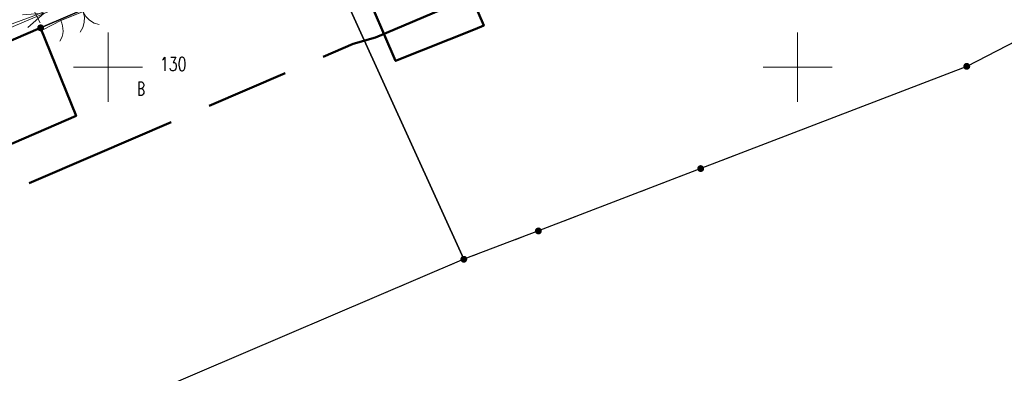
# Model space of a CAD drawing. Header units: millimetres. Extents: x 5507581 to 5508583, y 5765457 to 5766184.
# Tile 38 of 59: x 5508194 to 5508265, y 5765778 to 5765803. Entities that reach past the tile are written whole.
import ezdxf
from ezdxf.enums import TextEntityAlignment as Align

# ---------------------------------------------------------------- set-up
doc = ezdxf.new("R2010")
doc.units = ezdxf.units.MM
for name, pattern in [('PRZER1-1', [2, 1, -1]), ('PRZER3-1', [2, 1.5, -0.5]), ('Przerywana 42 __ __ __ __ __ __ __ __ __ __', [3, 2, -1])]:
    doc.linetypes.add(name, pattern=pattern)
doc.layers.get('0').update_dxf_attribs({"lineweight": 18})
for name, color, linetype, lineweight in [('EGDE', 122, 'Continuous', 18), ('EGDE_O', 7, 'Continuous', 18), ('EGPG', 7, 'Continuous', 18), ('OTBU', 7, 'Continuous', 50), ('OTKU', 7, 'Continuous', 18), ('OTOB', 7, 'Continuous', 18), ('OTOF', 7, 'Continuous', 18), ('Ramka sekcyjna', 7, 'Continuous', 18), ('ZAKRES', 24, 'Przerywana 42 __ __ __ __ __ __ __ __ __ __', 50)]:
    doc.layers.add(name, color=color, linetype=linetype, lineweight=lineweight)
for name, color, linetype, lineweight, true_color in [('EGKK', 7, 'Continuous', 18, 0x24bc24), ('EGUG', 7, 'Continuous', 18, 0x008000), ('EGUG_O', 7, 'Continuous', 18, 0x008000), ('SUEP', 1, 'Continuous', 18, 0xff0000), ('SUGP', 7, 'Continuous', 18, 0xbfbf00)]:
    doc.layers.add(name, color=color, linetype=linetype, lineweight=lineweight, true_color=true_color)
doc.styles.add('opisy', font='romans.shx', dxfattribs={"width": 0.6})

# ---------------------------------------------------------------- blocks, each defined once
blk = doc.blocks.new('D_SUEP1')
at = {"color": 0}
blk.add_lwpolyline([(-0.75, -0.5), (0.75, 0), (-0.75, 0.5)], dxfattribs=at)
blk = doc.blocks.new('D_GSLKFU1')
at = {"color": 0}
blk.add_lwpolyline([(0, 0), (-0.012833, -0.195789), (-0.051111, -0.388229), (-0.114181, -0.574025), (-0.200962, -0.75), (-0.30997, -0.913142), (-0.43934, -1.06066), (-0.586858, -1.19003), (-0.75, -1.299038)], dxfattribs=at)
blk = doc.blocks.new('D_GSLKBR1')
at = {"color": 0}
for points in [[(1.299038, 0.75), (1.06066, 0.43934), (0.75, 0.200962), (0.388229, 0.051111), (0, 0)], [(0, 0), (0.388229, -0.051111), (0.75, -0.200962), (1.06066, -0.43934), (1.299038, -0.75)]]:
    blk.add_lwpolyline(points, dxfattribs=at)
blk = doc.blocks.new('D_GEPPGD1_2')
at = {"true_color": 0xffffff}
blk.add_hatch(color=7, dxfattribs=at).paths.add_polyline_path([(0, -0.25), (0.077254, -0.237764), (0.146946, -0.202254), (0.202254, -0.146946), (0.237764, -0.077254), (0.25, 0), (0.237764, 0.077254), (0.202254, 0.146946), (0.146946, 0.202254), (0.077254, 0.237764), (0, 0.25), (-0.077254, 0.237764), (-0.146946, 0.202254), (-0.202254, 0.146946), (-0.237764, 0.077254), (-0.25, 0), (-0.237764, -0.077254), (-0.202254, -0.146946), (-0.146946, -0.202254), (-0.077254, -0.237764)])
blk.add_hatch(color=0).paths.add_polyline_path([(0, -0.045), (0.013906, -0.042798), (0.02645, -0.036406), (0.036406, -0.02645), (0.042798, -0.013906), (0.045, 0), (0.042798, 0.013906), (0.036406, 0.02645), (0.02645, 0.036406), (0.013906, 0.042798), (0, 0.045), (-0.013906, 0.042798), (-0.02645, 0.036406), (-0.036406, 0.02645), (-0.042798, 0.013906), (-0.045, 0), (-0.042798, -0.013906), (-0.036406, -0.02645), (-0.02645, -0.036406), (-0.013906, -0.042798)])

msp = doc.modelspace()

# ---------------------------------------------------------------- linework, layer by layer
at = {"layer": 'EGDE', "linetype": 'Continuous', "lineweight": 30}
msp.add_lwpolyline([(5508265.671, 5765832.107), (5508222.398, 5765814.258), (5508216.057, 5765811.592), (5508214.407, 5765811.114), (5508195.111, 5765802.848), (5508182.264, 5765797.312), (5508182.243, 5765797.351), (5508156.658, 5765786.781), (5508127.931, 5765774.928), (5508124.991, 5765774.031), (5508115.287, 5765770.167), (5508111.612, 5765768.592), (5508089.928, 5765759.292), (5508062.458, 5765747.618), (5508044.083, 5765739.754), (5508030.391, 5765734.008), (5508016.341, 5765728.164), (5508010.912, 5765725.859), (5508009.901, 5765725.425), (5508006.216, 5765723.86), (5507950.459, 5765701.224)], dxfattribs=at)
for points in [[(5508214.407, 5765811.114), (5508216.057, 5765811.592), (5508222.398, 5765814.258), (5508265.671, 5765832.107), (5508276.017, 5765807.157), (5508262.267, 5765800.059), (5508242.973, 5765792.656), (5508231.205, 5765788.141), (5508225.795, 5765786.088)], [(5508182.243, 5765797.351), (5508182.264, 5765797.312), (5508195.111, 5765802.848), (5508214.407, 5765811.114), (5508225.795, 5765786.088), (5508203.288, 5765776.498), (5508192.708, 5765771.994)]]:
    msp.add_lwpolyline(points, close=True, dxfattribs=at)
at = {"layer": 'EGKK', "color": 82, "linetype": 'PRZER3-1', "lineweight": 18, "true_color": 0x24bc24}
msp.add_lwpolyline([(5508266.783, 5765727.811), (5508244.29, 5765710.75), (5508216.582, 5765753.857), (5508203.288, 5765776.498), (5508225.795, 5765786.088), (5508231.205, 5765788.141), (5508242.973, 5765792.656), (5508262.267, 5765800.059), (5508276.017, 5765807.157), (5508282.978, 5765791.953), (5508321.935, 5765812.673), (5508305.125, 5765848.597), (5508330.508, 5765856.223), (5508343.95, 5765821.021), (5508344.402, 5765820.091), (5508347.709, 5765813.265), (5508352.964, 5765797.682), (5508335.473, 5765783.725), (5508312.802, 5765766.029), (5508299.561, 5765754.791), (5508288.748, 5765745.775), (5508276.287, 5765735.597)], close=True, dxfattribs=at)
at = {"layer": 'EGUG', "color": 96, "linetype": 'PRZER1-1', "lineweight": 18, "true_color": 0x008000}
for points in [[(5508266.783, 5765727.811), (5508244.29, 5765710.75), (5508216.582, 5765753.857), (5508203.288, 5765776.498), (5508225.795, 5765786.088), (5508231.205, 5765788.141), (5508242.973, 5765792.656), (5508262.267, 5765800.059), (5508276.017, 5765807.157), (5508282.978, 5765791.953), (5508321.935, 5765812.673), (5508305.125, 5765848.597), (5508330.508, 5765856.223), (5508343.95, 5765821.021), (5508344.402, 5765820.091), (5508347.709, 5765813.265), (5508352.964, 5765797.682), (5508335.473, 5765783.725), (5508312.802, 5765766.029), (5508299.561, 5765754.791), (5508288.748, 5765745.775), (5508276.287, 5765735.597)], [(5508192.708, 5765771.994), (5508188.877, 5765770.256), (5508168.751, 5765761.091), (5508156.658, 5765786.781), (5508182.243, 5765797.351), (5508182.264, 5765797.312), (5508195.111, 5765802.848), (5508214.407, 5765811.114), (5508216.057, 5765811.592), (5508222.398, 5765814.258), (5508265.671, 5765832.107), (5508276.017, 5765807.157), (5508262.267, 5765800.059), (5508242.973, 5765792.656), (5508231.205, 5765788.141), (5508225.795, 5765786.088), (5508203.288, 5765776.498)]]:
    msp.add_lwpolyline(points, close=True, dxfattribs=at)
msp.add_lwpolyline([(5508265.671, 5765832.107), (5508222.398, 5765814.258), (5508216.057, 5765811.592), (5508214.407, 5765811.114), (5508195.111, 5765802.848), (5508182.264, 5765797.312), (5508182.243, 5765797.351), (5508156.658, 5765786.781), (5508127.931, 5765774.928), (5508124.991, 5765774.031), (5508115.287, 5765770.167), (5508111.612, 5765768.592), (5508089.928, 5765759.292), (5508062.458, 5765747.618), (5508044.083, 5765739.754), (5508030.391, 5765734.008), (5508016.341, 5765728.164), (5508010.912, 5765725.859), (5508009.901, 5765725.425), (5508006.216, 5765723.86), (5507950.459, 5765701.224)], dxfattribs=at)
at = {"layer": 'OTBU', "color": 7, "linetype": 'Continuous', "lineweight": 50}
for points in [[(5508222.398, 5765814.258), (5508216.057, 5765811.592), (5508220.844, 5765800.448), (5508226.613, 5765802.741), (5508227.247, 5765803.016)], [(5508182.264, 5765797.312), (5508195.111, 5765802.848), (5508197.678, 5765796.465), (5508184.99, 5765790.992)]]:
    msp.add_lwpolyline(points, close=True, dxfattribs=at)
at = {"layer": 'OTKU', "color": 7, "linetype": 'PRZER3-1', "lineweight": 18}
msp.add_lwpolyline([(5508196.57, 5765803.37), (5508199.8, 5765804.66), (5508198.99, 5765806.44), (5508194.39, 5765804.54), (5508195.33, 5765802.73)], close=True, dxfattribs=at)
at = {"layer": 'OTOB', "color": 7, "linetype": 'Continuous', "lineweight": 18}
msp.add_lwpolyline([(5508196.57, 5765803.37), (5508199.8, 5765804.66)], dxfattribs=at)
at = {"layer": 'OTOF', "color": 7, "linetype": 'Continuous', "lineweight": 18}
msp.add_lwpolyline([(5508195.33, 5765802.73), (5508196.57, 5765803.37)], dxfattribs=at)
at = {"layer": 'Ramka sekcyjna', "color": 7, "linetype": 'Continuous', "lineweight": 18, "flags": 128}
for points in [[(5508200, 5765797.5), (5508200, 5765802.5)], [(5508250, 5765797.5), (5508250, 5765802.5)], [(5508202.5, 5765800), (5508197.5, 5765800)], [(5508252.5, 5765800), (5508247.5, 5765800)]]:
    msp.add_lwpolyline(points, dxfattribs=at)
at = {"layer": 'SUEP', "color": 1, "linetype": 'Continuous', "lineweight": 18, "true_color": 0xff0000}
msp.add_lwpolyline([(5508154.01, 5765786.74), (5508180.87, 5765797.79), (5508214.14, 5765811.85)], dxfattribs=at)
at = {"layer": 'SUGP', "color": 52, "linetype": 'Continuous', "lineweight": 18, "true_color": 0xbfbf00}
msp.add_lwpolyline([(5508283.231, 5765841.082), (5508264.906, 5765833.64), (5508250.298, 5765827.702), (5508247.963, 5765826.578), (5508240.795, 5765823.353), (5508238.591, 5765822.162), (5508222.032, 5765815.82), (5508213.867, 5765812.412), (5508211.638, 5765811.05), (5508209.378, 5765809.698), (5508194.611, 5765803.717), (5508187.518, 5765801.114), (5508185.918, 5765799.796), (5508184.062, 5765799.604), (5508180.734, 5765798.587), (5508179.241, 5765797.863), (5508176.18, 5765796.542), (5508155.648, 5765788.088), (5508153.805, 5765787.326), (5508152.28, 5765786.65), (5508139.015, 5765781.004)], dxfattribs=at)
at = {"layer": 'ZAKRES', "color": 7, "ltscale": 3}
msp.add_lwpolyline([(5507954.462, 5765692.059), (5508010.052, 5765714.628), (5508020.216, 5765718.948), (5508034.245, 5765724.783), (5508047.984, 5765730.549), (5508066.38, 5765738.422), (5508093.854, 5765750.097), (5508119.107, 5765760.927), (5508128.305, 5765764.589), (5508131.306, 5765765.506), (5508177.657, 5765784.642), (5508177.744, 5765784.477), (5508199.058, 5765793.663), (5508217.779, 5765801.682), (5508219.397, 5765802.151), (5508226.241, 5765805.029), (5508269.505, 5765822.873)], dxfattribs=at)

# ---------------------------------------------------------------- block references
at = {"layer": 'EGPG', "color": 7, "linetype": 'Continuous', "lineweight": 18}
for p in [(5508195.111, 5765802.848), (5508262.267, 5765800.059), (5508242.973, 5765792.656), (5508231.205, 5765788.141), (5508225.795, 5765786.088)]:
    msp.add_blockref('D_GEPPGD1_2', p, dxfattribs=at)
at = {"layer": 'OTOB', "color": 7, "linetype": 'Continuous', "lineweight": 18, "rotation": 291.7708191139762}
msp.add_blockref('D_GSLKBR1', (5508198.185, 5765804.015), dxfattribs=at)
at = {"layer": 'OTOF', "color": 7, "linetype": 'Continuous', "lineweight": 18, "rotation": 27.29957219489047}
msp.add_blockref('D_GSLKFU1', (5508196.57, 5765803.37), dxfattribs=at)
at = {"layer": 'SUEP', "color": 1, "linetype": 'Continuous', "lineweight": 18, "true_color": 0xff0000, "rotation": 22.90906255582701}
msp.add_blockref('D_SUEP1', (5508194.687, 5765803.629), dxfattribs=at)

# ---------------------------------------------------------------- texts
at = {"layer": 'EGDE_O', "color": 122, "linetype": 'Continuous', "lineweight": 20, "ltscale": 0.2, "style": 'opisy', "width": 0.75}
msp.add_text('130', height=1, dxfattribs=at).set_placement((5508204.722, 5765799.727), align=Align.CENTER)
at = {"layer": 'EGUG_O', "color": 96, "linetype": 'Continuous', "lineweight": 20, "ltscale": 0.2, "true_color": 0x008000, "style": 'opisy', "width": 0.6}
msp.add_text('B', height=1, dxfattribs=at).set_placement((5508202.389, 5765797.937), align=Align.CENTER)

doc.saveas('drawing.dxf')
